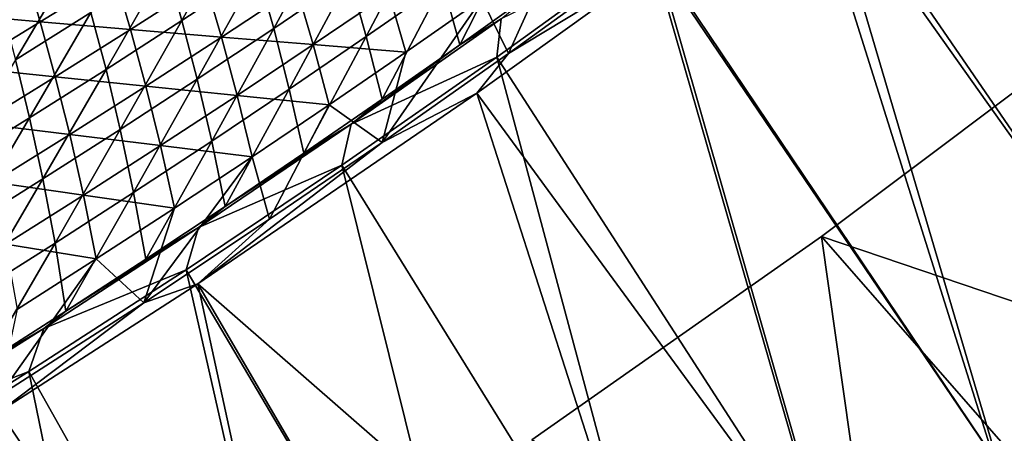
# Model space of a CAD drawing. Header units: metres. Extents: x -1 to 1402, y -1402 to 1.
# Tile 240 of 256: x 915 to 997, y -1205 to -1171. Entities that reach past the tile are written whole.
import ezdxf

# ---------------------------------------------------------------- set-up
doc = ezdxf.new("R2010")
doc.units = ezdxf.units.M

msp = doc.modelspace()

# ---------------------------------------------------------------- linework, layer by layer
at = {"layer": 'None'}
for points in [[(981.291199, -1188.801758, -83.5), (1004.866394, -1171.123169, -83.5), (1016.424927, -1200.698486, -83.5)], [(981.291199, -1188.801758, -80), (1016.426514, -1200.697266, -80), (1004.866394, -1171.123169, -80)], [(981.291199, -1188.801758, -620), (1004.866394, -1171.123169, -620), (1016.426514, -1200.697266, -620)], [(981.291199, -1188.801758, -616.5), (1016.424927, -1200.698486, -616.5), (1004.866394, -1171.123169, -616.5)], [(1004.866394, -1171.123169, -83.5), (981.291199, -1188.801758, -83.5), (1004.866394, -1171.123169, -80)], [(981.291199, -1188.801758, -83.5), (981.291199, -1188.801758, -80), (1004.866394, -1171.123169, -80)], [(1004.866394, -1171.123169, -620), (981.291199, -1188.801758, -620), (1004.866394, -1171.123169, -616.5)], [(981.291199, -1188.801758, -620), (981.291199, -1188.801758, -616.5), (1004.866394, -1171.123169, -616.5)], [(957.170044, -1205.727661, -83.5), (981.291199, -1188.801758, -83.5), (986.137756, -1222.802246, -83.5)], [(957.170044, -1205.727661, -80), (986.139465, -1222.801025, -80), (981.291199, -1188.801758, -80)], [(957.170044, -1205.727661, -620), (981.291199, -1188.801758, -620), (986.139465, -1222.801025, -620)], [(957.170044, -1205.727661, -616.5), (986.137756, -1222.802246, -616.5), (981.291199, -1188.801758, -616.5)], [(981.291199, -1188.801758, -83.5), (957.170044, -1205.727661, -83.5), (981.291199, -1188.801758, -80)], [(957.170044, -1205.727661, -83.5), (957.170044, -1205.727661, -80), (981.291199, -1188.801758, -80)], [(981.291199, -1188.801758, -620), (957.170044, -1205.727661, -620), (981.291199, -1188.801758, -616.5)], [(957.170044, -1205.727661, -620), (957.170044, -1205.727661, -616.5), (981.291199, -1188.801758, -616.5)], [(986.137756, -1222.802246, -83.5), (981.291199, -1188.801758, -83.5), (1001.4646, -1211.842163, -83.5)], [(981.291199, -1188.801758, -83.5), (1016.424927, -1200.698486, -83.5), (1001.4646, -1211.842163, -83.5)], [(986.139465, -1222.801025, -80), (1001.466492, -1211.84082, -80), (981.291199, -1188.801758, -80)], [(981.291199, -1188.801758, -80), (1001.466492, -1211.84082, -80), (1016.426514, -1200.697266, -80)], [(986.139465, -1222.801025, -620), (981.291199, -1188.801758, -620), (1001.466492, -1211.84082, -620)], [(981.291199, -1188.801758, -620), (1016.426514, -1200.697266, -620), (1001.466492, -1211.84082, -620)], [(986.137756, -1222.802246, -616.5), (1001.4646, -1211.842163, -616.5), (981.291199, -1188.801758, -616.5)], [(981.291199, -1188.801758, -616.5), (1001.4646, -1211.842163, -616.5), (1016.424927, -1200.698486, -616.5)]]:
    msp.add_3dface(points, dxfattribs=at)
at = {"layer": 'None0'}
for points in [[(1008.430603, -1134.269287, -32.13591), (1022.619324, -1187.611816, -3), (994.620789, -1145.441162, -32.138237)], [(1003.809814, -1136.130371, -29.551357), (991.632202, -1145.901978, -29.553452), (1022.172974, -1186.978027)], [(991.632202, -1145.901978, -29.553452), (979.337158, -1155.432617, -29.555742), (1008.978149, -1197.192139)], [(994.620789, -1145.441162, -32.138237), (1009.408997, -1197.836792, -3), (980.805054, -1156.190308, -32.140785)], [(991.632202, -1145.901978, -29.553452), (1008.978149, -1197.192139), (1022.172974, -1186.978027)], [(1022.619324, -1187.611816, -3), (1009.408997, -1197.836792, -3), (994.620789, -1145.441162, -32.138237)], [(979.337158, -1155.432617, -29.555742), (967.000732, -1164.669067, -29.558224), (995.610413, -1207.178833)], [(979.337158, -1155.432617, -29.555742), (995.610413, -1207.178833), (1008.978149, -1197.192139)], [(980.805054, -1156.190308, -32.140785), (996.025513, -1207.834229, -3), (967.69165, -1166.013672, -32.143414)], [(1009.408997, -1197.836792, -3), (996.025513, -1207.834229, -3), (980.805054, -1156.190308, -32.140785)], [(928.040222, -1170.824219, -115.430374), (932.919189, -1162.125854, -143.274261), (926.713257, -1166.171753, -143.248245)], [(932.919189, -1162.125854, -143.274261), (928.040222, -1170.824219, -115.430374), (934.32135, -1166.688843, -115.452354)], [(935.679504, -1171.486328, -87.67823), (940.560242, -1162.498901, -115.473946), (934.32135, -1166.688843, -115.452354)], [(935.679504, -1171.486328, -87.67823), (942.000488, -1167.203247, -87.695221), (940.560242, -1162.498901, -115.473946)], [(943.388, -1172.157471, -59.968117), (948.278015, -1162.86731, -87.711876), (942.000488, -1167.203247, -87.695221)], [(948.278015, -1162.86731, -87.711876), (943.388, -1172.157471, -59.968117), (949.755371, -1167.723755, -59.979603)], [(951.17334, -1172.844604, -32.295391), (956.077942, -1163.238281, -59.990799), (949.755371, -1167.723755, -59.979603)], [(951.17334, -1172.844604, -32.295391), (957.59436, -1168.255737, -32.299927), (956.077942, -1163.238281, -59.990799)], [(955.240479, -1173.572998, -32.845257), (953.025635, -1169.029297, -60.511414), (959.319763, -1164.545288, -60.51807)], [(967.000732, -1164.669067, -29.558224), (954.272705, -1173.868164, -29.560976), (982.072937, -1216.934326)], [(954.272705, -1173.868164, -29.560976), (967.000732, -1164.669067, -29.558224), (954.61554, -1170.690674, -30.940468)], [(966.839478, -1165.168213, -32.845268), (955.240479, -1173.572998, -32.845257), (959.319763, -1164.545288, -60.51807)], [(967.000732, -1164.669067, -29.558224), (982.072937, -1216.934326), (995.610413, -1207.178833)], [(912.958008, -1169.485352, -171.049103), (914.178955, -1174.094849, -143.194916), (919.175415, -1165.640137, -171.079208)], [(914.178955, -1174.094849, -143.194916), (920.46637, -1170.161621, -143.221786), (919.175415, -1165.640137, -171.079208)], [(967.69165, -1166.013672, -32.143414), (955.240479, -1173.572998, -32.845257), (966.839478, -1165.168213, -32.845268)], [(908.799744, -1170.27832, -199.403351), (914.970215, -1166.571411, -199.43042), (916.246521, -1170.943481, -171.54837)], [(916.246521, -1170.943481, -171.54837), (914.970215, -1166.571411, -199.43042), (922.440735, -1167.093262, -171.572952)], [(921.717285, -1174.904541, -115.40802), (926.713257, -1166.171753, -143.248245), (920.46637, -1170.161621, -143.221786)], [(921.717285, -1174.904541, -115.40802), (928.040222, -1170.824219, -115.430374), (926.713257, -1166.171753, -143.248245)], [(934.32135, -1166.688843, -115.452354), (928.040222, -1170.824219, -115.430374), (929.31543, -1175.715698, -87.660904)], [(929.31543, -1175.715698, -87.660904), (935.679504, -1171.486328, -87.67823), (934.32135, -1166.688843, -115.452354)], [(967.69165, -1166.013672, -32.143414), (982.472107, -1217.599976, -3), (952.608948, -1176.873047, -32.146694)], [(967.69165, -1166.013672, -32.143414), (952.608948, -1176.873047, -32.146694), (955.240479, -1173.572998, -32.845257)], [(996.025513, -1207.834229, -3), (982.472107, -1217.599976, -3), (967.69165, -1166.013672, -32.143414)], [(922.440735, -1167.093262, -171.572952), (923.759949, -1171.578857, -143.729141), (916.246521, -1170.943481, -171.54837)], [(929.981812, -1167.585571, -143.750351), (923.759949, -1171.578857, -143.729141), (922.440735, -1167.093262, -171.572952)], [(936.976196, -1176.53894, -59.956345), (942.000488, -1167.203247, -87.695221), (935.679504, -1171.486328, -87.67823)], [(936.976196, -1176.53894, -59.956345), (943.388, -1172.157471, -59.968117), (942.000488, -1167.203247, -87.695221)], [(931.336731, -1172.202148, -115.947029), (923.759949, -1171.578857, -143.729141), (929.981812, -1167.585571, -143.750351)], [(937.591187, -1168.064819, -115.964005), (931.336731, -1172.202148, -115.947029), (929.981812, -1167.585571, -143.750351)], [(938.9776, -1172.82666, -88.20472), (931.336731, -1172.202148, -115.947029), (937.591187, -1168.064819, -115.964005)], [(945.270569, -1168.543213, -88.216858), (938.9776, -1172.82666, -88.20472), (937.591187, -1168.064819, -115.964005)], [(949.755371, -1167.723755, -59.979603), (943.388, -1172.157471, -59.968117), (944.70636, -1177.382324, -32.290672)], [(944.70636, -1177.382324, -32.290672), (951.17334, -1172.844604, -32.295391), (949.755371, -1167.723755, -59.979603)], [(957.59436, -1168.255737, -32.299927), (951.17334, -1172.844604, -32.295391), (954.61554, -1170.690674, -30.940468)], [(946.687195, -1173.462158, -60.504665), (938.9776, -1172.82666, -88.20472), (945.270569, -1168.543213, -88.216858)], [(955.240479, -1173.572998, -32.845257), (944.705444, -1180.970703, -32.845253), (953.025635, -1169.029297, -60.511414)], [(944.705444, -1180.970703, -32.845253), (946.687195, -1173.462158, -60.504665), (953.025635, -1169.029297, -60.511414)], [(953.025635, -1169.029297, -60.511414), (946.687195, -1173.462158, -60.504665), (945.270569, -1168.543213, -88.216858)], [(910.012939, -1174.736328, -171.52356), (908.799744, -1170.27832, -199.403351), (916.246521, -1170.943481, -171.54837)], [(915.352844, -1178.928955, -115.3853), (920.46637, -1170.161621, -143.221786), (914.178955, -1174.094849, -143.194916)], [(915.352844, -1178.928955, -115.3853), (921.717285, -1174.904541, -115.40802), (920.46637, -1170.161621, -143.221786)], [(954.61554, -1170.690674, -30.940468), (951.17334, -1172.844604, -32.295391), (942.132324, -1179.450684, -30.937551)], [(942.132324, -1179.450684, -30.937551), (954.272705, -1173.868164, -29.560976), (954.61554, -1170.690674, -30.940468)], [(916.246521, -1170.943481, -171.54837), (917.497559, -1175.516479, -143.707718), (910.012939, -1174.736328, -171.52356)], [(923.759949, -1171.578857, -143.729141), (917.497559, -1175.516479, -143.707718), (916.246521, -1170.943481, -171.54837)], [(925.040649, -1176.285278, -115.929878), (917.497559, -1175.516479, -143.707718), (923.759949, -1171.578857, -143.729141)], [(922.908508, -1179.890625, -87.64325), (928.040222, -1170.824219, -115.430374), (921.717285, -1174.904541, -115.40802)], [(928.040222, -1170.824219, -115.430374), (922.908508, -1179.890625, -87.64325), (929.31543, -1175.715698, -87.660904)], [(931.336731, -1172.202148, -115.947029), (925.040649, -1176.285278, -115.929878), (923.759949, -1171.578857, -143.729141)], [(930.520142, -1180.86731, -59.944294), (935.679504, -1171.486328, -87.67823), (929.31543, -1175.715698, -87.660904)], [(930.520142, -1180.86731, -59.944294), (936.976196, -1176.53894, -59.956345), (935.679504, -1171.486328, -87.67823)], [(932.641724, -1177.057251, -88.192451), (925.040649, -1176.285278, -115.929878), (931.336731, -1172.202148, -115.947029)], [(938.9776, -1172.82666, -88.20472), (932.641724, -1177.057251, -88.192451), (931.336731, -1172.202148, -115.947029)], [(938.193726, -1181.868042, -32.285778), (943.388, -1172.157471, -59.968117), (936.976196, -1176.53894, -59.956345)], [(944.70636, -1177.382324, -32.290672), (943.388, -1172.157471, -59.968117), (938.193726, -1181.868042, -32.285778)], [(940.304749, -1177.843384, -60.497826), (932.641724, -1177.057251, -88.192451), (938.9776, -1172.82666, -88.20472)], [(946.687195, -1173.462158, -60.504665), (940.304749, -1177.843384, -60.497826), (938.9776, -1172.82666, -88.20472)], [(951.17334, -1172.844604, -32.295391), (944.70636, -1177.382324, -32.290672), (942.132324, -1179.450684, -30.937551)], [(908.947266, -1182.897095, -115.362206), (915.352844, -1178.928955, -115.3853), (914.178955, -1174.094849, -143.194916)], [(946.687195, -1173.462158, -60.504665), (944.705444, -1180.970703, -32.845253), (940.304749, -1177.843384, -60.497826)], [(954.272705, -1173.868164, -29.560976), (941.347778, -1182.876465, -29.563961), (968.368835, -1226.454224)], [(941.347778, -1182.876465, -29.563961), (954.272705, -1173.868164, -29.560976), (942.132324, -1179.450684, -30.937551)], [(952.608948, -1176.873047, -32.146694), (944.705444, -1180.970703, -32.845253), (955.240479, -1173.572998, -32.845257)], [(954.272705, -1173.868164, -29.560976), (968.368835, -1226.454224), (982.072937, -1216.934326)], [(917.497559, -1175.516479, -143.707718), (911.194885, -1179.397949, -143.686096), (910.012939, -1174.736328, -171.52356)], [(916.459045, -1184.010498, -87.625275), (921.717285, -1174.904541, -115.40802), (915.352844, -1178.928955, -115.3853)], [(916.459045, -1184.010498, -87.625275), (922.908508, -1179.890625, -87.64325), (921.717285, -1174.904541, -115.40802)], [(918.703003, -1180.313721, -115.912567), (911.194885, -1179.397949, -143.686096), (917.497559, -1175.516479, -143.707718)], [(925.040649, -1176.285278, -115.929878), (918.703003, -1180.313721, -115.912567), (917.497559, -1175.516479, -143.707718)], [(929.31543, -1175.715698, -87.660904), (922.908508, -1179.890625, -87.64325), (924.020264, -1185.141846, -59.931957)], [(924.020264, -1185.141846, -59.931957), (930.520142, -1180.86731, -59.944294), (929.31543, -1175.715698, -87.660904)], [(926.263245, -1181.234497, -88.180054), (918.703003, -1180.313721, -115.912567), (925.040649, -1176.285278, -115.929878)], [(932.641724, -1177.057251, -88.192451), (926.263245, -1181.234497, -88.180054), (925.040649, -1176.285278, -115.929878)], [(931.635864, -1186.300903, -32.280697), (936.976196, -1176.53894, -59.956345), (930.520142, -1180.86731, -59.944294)], [(931.635864, -1186.300903, -32.280697), (938.193726, -1181.868042, -32.285778), (936.976196, -1176.53894, -59.956345)], [(933.878357, -1182.172241, -60.490898), (926.263245, -1181.234497, -88.180054), (932.641724, -1177.057251, -88.192451)], [(952.608948, -1176.873047, -32.146694), (968.75177, -1227.129883, -3), (929.362244, -1192.726685, -32.152252)], [(952.608948, -1176.873047, -32.146694), (929.362244, -1192.726685, -32.152252), (944.705444, -1180.970703, -32.845253)], [(940.304749, -1177.843384, -60.497826), (933.878357, -1182.172241, -60.490898), (932.641724, -1177.057251, -88.192451)], [(982.472107, -1217.599976, -3), (968.75177, -1227.129883, -3), (952.608948, -1176.873047, -32.146694)], [(940.304749, -1177.843384, -60.497826), (935.336975, -1187.364868, -32.845264), (933.878357, -1182.172241, -60.490898)], [(944.705444, -1180.970703, -32.845253), (935.336975, -1187.364868, -32.845264), (940.304749, -1177.843384, -60.497826)], [(942.132324, -1179.450684, -30.937551), (944.70636, -1177.382324, -32.290672), (938.193726, -1181.868042, -32.285778)], [(909.967468, -1188.074707, -87.606979), (915.352844, -1178.928955, -115.3853), (908.947266, -1182.897095, -115.362206)], [(909.967468, -1188.074707, -87.606979), (916.459045, -1184.010498, -87.625275), (915.352844, -1178.928955, -115.3853)], [(918.703003, -1180.313721, -115.912567), (912.324158, -1184.286987, -115.895096), (911.194885, -1179.397949, -143.686096)], [(929.415771, -1188.059814, -30.934404), (942.132324, -1179.450684, -30.937551), (931.635864, -1186.300903, -32.280697)], [(929.415771, -1188.059814, -30.934404), (941.347778, -1182.876465, -29.563961), (942.132324, -1179.450684, -30.937551)], [(942.132324, -1179.450684, -30.937551), (938.193726, -1181.868042, -32.285778), (931.635864, -1186.300903, -32.280697)], [(919.842285, -1185.357788, -88.167534), (912.324158, -1184.286987, -115.895096), (918.703003, -1180.313721, -115.912567)], [(917.476868, -1189.361938, -59.91935), (922.908508, -1179.890625, -87.64325), (916.459045, -1184.010498, -87.625275)], [(922.908508, -1179.890625, -87.64325), (917.476868, -1189.361938, -59.91935), (924.020264, -1185.141846, -59.931957)], [(926.263245, -1181.234497, -88.180054), (919.842285, -1185.357788, -88.167534), (918.703003, -1180.313721, -115.912567)], [(927.408325, -1186.448364, -60.483883), (919.842285, -1185.357788, -88.167534), (926.263245, -1181.234497, -88.180054)], [(925.03302, -1190.680298, -32.275433), (930.520142, -1180.86731, -59.944294), (924.020264, -1185.141846, -59.931957)], [(925.03302, -1190.680298, -32.275433), (931.635864, -1186.300903, -32.280697), (930.520142, -1180.86731, -59.944294)], [(933.878357, -1182.172241, -60.490898), (927.408325, -1186.448364, -60.483883), (926.263245, -1181.234497, -88.180054)], [(929.362244, -1192.726685, -32.152252), (935.336975, -1187.364868, -32.845264), (944.705444, -1180.970703, -32.845253)], [(935.336975, -1187.364868, -32.845264), (924.854919, -1194.318115, -32.845299), (933.878357, -1182.172241, -60.490898)], [(933.878357, -1182.172241, -60.490898), (924.854919, -1194.318115, -32.845299), (927.408325, -1186.448364, -60.483883)], [(941.347778, -1182.876465, -29.563961), (928.399048, -1191.573975, -29.567137), (954.501221, -1235.734253)], [(928.399048, -1191.573975, -29.567137), (941.347778, -1182.876465, -29.563961), (929.415771, -1188.059814, -30.934404)], [(941.347778, -1182.876465, -29.563961), (954.501221, -1235.734253), (968.368835, -1226.454224)], [(910.890198, -1193.526733, -59.906464), (916.459045, -1184.010498, -87.625275), (909.967468, -1188.074707, -87.606979)], [(910.890198, -1193.526733, -59.906464), (917.476868, -1189.361938, -59.91935), (916.459045, -1184.010498, -87.625275)], [(919.842285, -1185.357788, -88.167534), (913.379028, -1189.426636, -88.154892), (912.324158, -1184.286987, -115.895096)], [(920.894836, -1190.671143, -60.476784), (913.379028, -1189.426636, -88.154892), (919.842285, -1185.357788, -88.167534)], [(924.020264, -1185.141846, -59.931957), (917.476868, -1189.361938, -59.91935), (918.385559, -1195.005493, -32.269985)], [(918.385559, -1195.005493, -32.269985), (925.03302, -1190.680298, -32.275433), (924.020264, -1185.141846, -59.931957)], [(927.408325, -1186.448364, -60.483883), (920.894836, -1190.671143, -60.476784), (919.842285, -1185.357788, -88.167534)], [(929.415771, -1188.059814, -30.934404), (931.635864, -1186.300903, -32.280697), (925.03302, -1190.680298, -32.275433)], [(924.854919, -1194.318115, -32.845299), (920.894836, -1190.671143, -60.476784), (927.408325, -1186.448364, -60.483883)], [(935.336975, -1187.364868, -32.845264), (929.362244, -1192.726685, -32.152252), (924.854919, -1194.318115, -32.845299)], [(916.553772, -1196.452515, -30.931053), (929.415771, -1188.059814, -30.934404), (918.385559, -1195.005493, -32.269985)], [(916.553772, -1196.452515, -30.931053), (928.399048, -1191.573975, -29.567137), (929.415771, -1188.059814, -30.934404)], [(918.385559, -1195.005493, -32.269985), (929.415771, -1188.059814, -30.934404), (925.03302, -1190.680298, -32.275433)], [(911.693787, -1199.275513, -32.264355), (917.476868, -1189.361938, -59.91935), (910.890198, -1193.526733, -59.906464)], [(917.476868, -1189.361938, -59.91935), (911.693787, -1199.275513, -32.264355), (918.385559, -1195.005493, -32.269985)], [(920.894836, -1190.671143, -60.476784), (914.338013, -1194.840088, -60.469604), (913.379028, -1189.426636, -88.154892)], [(924.854919, -1194.318115, -32.845299), (912.790894, -1202.063599, -32.845364), (920.894836, -1190.671143, -60.476784)], [(912.790894, -1202.063599, -32.845364), (914.338013, -1194.840088, -60.469604), (920.894836, -1190.671143, -60.476784)], [(928.399048, -1191.573975, -29.567137), (915.304016, -1200.045532, -29.570526), (940.473206, -1244.77002)], [(915.304016, -1200.045532, -29.570526), (928.399048, -1191.573975, -29.567137), (916.553772, -1196.452515, -30.931053)], [(928.399048, -1191.573975, -29.567137), (940.473206, -1244.77002), (954.501221, -1235.734253)], [(929.362244, -1192.726685, -32.152252), (940.822998, -1245.464478, -3), (912.835327, -1203.370239, -32.156548)], [(929.362244, -1192.726685, -32.152252), (912.835327, -1203.370239, -32.156548), (924.854919, -1194.318115, -32.845299)], [(968.75177, -1227.129883, -3), (954.867737, -1236.419556, -3), (929.362244, -1192.726685, -32.152252)], [(929.362244, -1192.726685, -32.152252), (954.867737, -1236.419556, -3), (940.822998, -1245.464478, -3)], [(924.854919, -1194.318115, -32.845299), (912.835327, -1203.370239, -32.156548), (912.790894, -1202.063599, -32.845364)], [(911.693787, -1199.275513, -32.264355), (916.553772, -1196.452515, -30.931053), (918.385559, -1195.005493, -32.269985)], [(903.549377, -1204.624512, -30.927502), (916.553772, -1196.452515, -30.931053), (911.693787, -1199.275513, -32.264355)], [(903.549377, -1204.624512, -30.927502), (915.304016, -1200.045532, -29.570526), (916.553772, -1196.452515, -30.931053)], [(1005.879822, -1207.978882, -80.052361), (1020.44751, -1196.994507, -80.052361), (992.776794, -1221.178711, -80)], [(992.776794, -1221.178711, -80), (1020.44751, -1196.994507, -80.052361), (1007.662964, -1210.390869, -80)], [(998.327942, -1208.234497), (1008.978149, -1197.192139), (995.610413, -1207.178833)], [(998.328918, -1208.233765, -3), (996.025513, -1207.834229, -3), (1009.408997, -1197.836792, -3)], [(915.304016, -1200.045532, -29.570526), (902.065857, -1208.286377, -29.574127), (926.287964, -1253.556885)], [(902.065857, -1208.286377, -29.574127), (915.304016, -1200.045532, -29.570526), (903.549377, -1204.624512, -30.927502)], [(915.304016, -1200.045532, -29.570526), (926.287964, -1253.556885), (940.473206, -1244.77002)], [(912.835327, -1203.370239, -32.156548), (926.620911, -1254.260254, -3), (912.264648, -1262.802002, -3)], [(940.822998, -1245.464478, -3), (926.620911, -1254.260254, -3), (912.835327, -1203.370239, -32.156548)]]:
    msp.add_3dface(points, dxfattribs=at)

doc.saveas('drawing.dxf')
